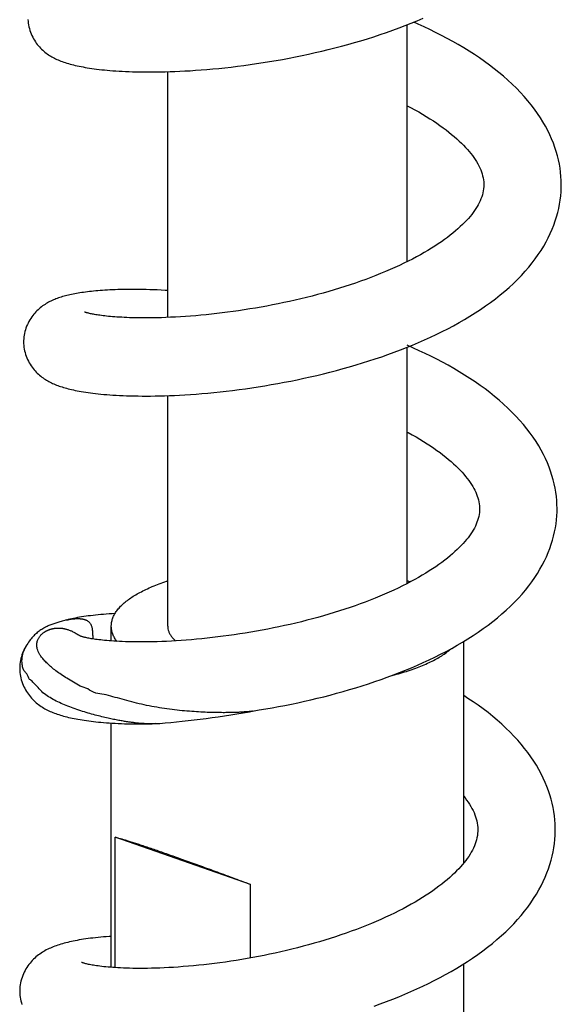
# Model space of a CAD drawing. Header units: millimetres. Extents: x 177 to 351, y 32 to 305.
# Tile 26 of 80: x 216.86 to 220.7, y 122.38 to 129.36. Entities that reach past the tile are written whole.
import ezdxf

# ---------------------------------------------------------------- set-up
doc = ezdxf.new("R2010")
doc.units = ezdxf.units.MM
doc.header["$LTSCALE"] = 30.734
doc.layers.get('0').update_dxf_attribs({"linetype": 'CONTINUOUS'})

msp = doc.modelspace()

# ---------------------------------------------------------------- linework, layer by layer
at = {"color": 7, "linetype": 'Continuous'}
for p, q in [((219.6122, 127.6492), (219.6122, 129.3286)), ((217.9122, 127.2534), (217.9122, 128.9959)), ((220.1548, 128.2003), (220.1548, 128.1907)), ((219.6122, 125.3667), (219.6122, 127.0427)), ((217.9122, 125.0653), (217.9122, 126.6991)), ((220.1247, 125.9029), (220.1247, 125.8929)), ((217.1822, 125.1047), (217.1732, 125.1025)), ((217.1935, 125.1076), (217.1865, 125.1058)), ((217.2059, 125.1106), (217.1935, 125.1076)), ((217.5122, 124.9593), (217.5122, 125.0653)), ((216.9051, 124.9193), (216.8989, 124.9081)), ((216.9076, 124.9235), (216.9051, 124.9193)), ((220.0122, 123.3838), (220.0122, 124.9559)), ((218.4922, 124.458), (218.5229, 124.4637)), ((217.5122, 122.6448), (217.5122, 124.3772)), ((217.5402, 122.6428), (217.5402, 123.5678)), ((218.4993, 123.2335), (217.5402, 123.5678)), ((218.4993, 122.7117), (218.4993, 123.2335)), ((220.0122, 121.1155), (220.0122, 122.6697))]:
    msp.add_line(p, q, dxfattribs=at)
for points in [[(216.9205, 129.3655), (216.9214, 129.3529), (216.9229, 129.3402), (216.925, 129.3274), (216.9276, 129.3145), (216.9308, 129.3017), (216.9346, 129.289), (216.9389, 129.2766), (216.9437, 129.2644), (216.9489, 129.2526), (216.9545, 129.2411), (216.9605, 129.23), (216.9668, 129.2193), (216.9734, 129.2089), (216.9803, 129.199), (216.9874, 129.1896), (216.9947, 129.1805), (217.0022, 129.1719), (217.0098, 129.1638), (217.0175, 129.156), (217.0254, 129.1485), (217.0334, 129.1415), (217.0415, 129.1348), (217.0496, 129.1284), (217.0579, 129.1223), (217.0662, 129.1166), (217.0746, 129.1111), (217.083, 129.1059), (217.0915, 129.101), (217.1, 129.0963), (217.1087, 129.0918), (217.1175, 129.0875), (217.1264, 129.0833), (217.1356, 129.0793), (217.145, 129.0753), (217.1547, 129.0715), (217.1647, 129.0678), (217.1751, 129.0641), (217.1857, 129.0605), (217.1967, 129.057), (217.208, 129.0536), (217.2197, 129.0503), (217.2317, 129.0471), (217.244, 129.0439), (217.2567, 129.0409), (217.2698, 129.0379), (217.2833, 129.035), (217.2973, 129.0322), (217.3116, 129.0294), (217.3265, 129.0267), (217.3418, 129.0241), (217.3575, 129.0216), (217.3738, 129.0192), (217.3906, 129.0168), (217.4079, 129.0146), (217.4257, 129.0124), (217.4441, 129.0103), (217.4631, 129.0083), (217.4826, 129.0064), (217.5028, 129.0047), (217.5237, 129.003), (217.5452, 129.0014), (217.5674, 129), (217.5903, 128.9987), (217.6139, 128.9976), (217.6383, 128.9965), (217.6634, 128.9957), (217.6894, 128.995), (217.7161, 128.9944), (217.7438, 128.9941), (217.7722, 128.9939), (217.8016, 128.9939), (217.832, 128.9942), (217.8632, 128.9947), (217.8955, 128.9954), (217.9287, 128.9964), (217.963, 128.9976), (217.9983, 128.9992), (218.0346, 129.001), (218.072, 129.0032), (218.1104, 129.0057), (218.1499, 129.0086), (218.1904, 129.0119), (218.232, 129.0156), (218.2745, 129.0197), (218.318, 129.0242), (218.3621, 129.0292), (218.4069, 129.0346), (218.4521, 129.0404), (218.4977, 129.0466), (218.5435, 129.0532), (218.5893, 129.0602), (218.6353, 129.0676), (218.6813, 129.0754), (218.7273, 129.0836), (218.7735, 129.0922), (218.8197, 129.1013), (218.866, 129.1107), (218.9123, 129.1206), (218.9588, 129.131), (219.0052, 129.1417), (219.0517, 129.153), (219.0981, 129.1647), (219.1445, 129.1768), (219.1908, 129.1893), (219.237, 129.2024), (219.283, 129.2158), (219.3288, 129.2298), (219.3744, 129.2441), (219.4197, 129.2589), (219.4646, 129.2742), (219.5092, 129.2899), (219.5534, 129.3061), (219.5971, 129.3226), (219.6404, 129.3397), (219.6832, 129.3572), (219.7257, 129.3751)], [(220.7048, 128.1839), (220.7049, 128.1955), (220.7043, 128.2244), (220.7026, 128.2534), (220.6998, 128.2825), (220.6959, 128.3117), (220.6909, 128.341), (220.6847, 128.3705), (220.6774, 128.4001), (220.6689, 128.4297), (220.6593, 128.4595), (220.6484, 128.4894), (220.6362, 128.5193), (220.6229, 128.5494), (220.6082, 128.5795), (220.5922, 128.6096), (220.5749, 128.6398), (220.5561, 128.67), (220.536, 128.7002), (220.5145, 128.7304), (220.4916, 128.7604), (220.4673, 128.7903), (220.4416, 128.82), (220.4146, 128.8495), (220.3863, 128.8787), (220.3568, 128.9074), (220.3263, 128.9356), (220.2948, 128.9633), (220.2625, 128.9904), (220.2293, 129.0169), (220.1952, 129.0429), (220.1603, 129.0683), (220.1246, 129.0932), (220.088, 129.1177), (220.0506, 129.1416), (220.0125, 129.1651), (219.9736, 129.1881), (219.9341, 129.2105), (219.8941, 129.2324), (219.8538, 129.2536), (219.8131, 129.2743), (219.7721, 129.2944), (219.7308, 129.3139), (219.6891, 129.333), (219.6578, 129.3468)], [(219.6122, 128.7547), (219.6353, 128.7425), (219.6646, 128.7265), (219.6929, 128.7105), (219.7204, 128.6945), (219.7468, 128.6785), (219.7724, 128.6626), (219.797, 128.6466), (219.8207, 128.6307), (219.8436, 128.6149), (219.8656, 128.599), (219.8868, 128.5831), (219.9073, 128.5671), (219.9269, 128.5513), (219.9456, 128.5355), (219.9634, 128.5198), (219.9803, 128.5043), (219.9963, 128.489), (220.0113, 128.4739), (220.0253, 128.4591), (220.0386, 128.4446), (220.0511, 128.4301), (220.0629, 128.4157), (220.074, 128.4013), (220.0845, 128.387), (220.0943, 128.3726), (220.1035, 128.3582), (220.1119, 128.3438), (220.1196, 128.3295), (220.1266, 128.3152), (220.1328, 128.301), (220.1382, 128.2869), (220.1429, 128.2728), (220.1468, 128.2586), (220.15, 128.2444), (220.1524, 128.23), (220.154, 128.2153), (220.1548, 128.2003)], [(220.1549, 128.1912), (220.1546, 128.1814), (220.1533, 128.1658), (220.1511, 128.1509), (220.1482, 128.1364), (220.1446, 128.1222), (220.1402, 128.1081), (220.135, 128.0942), (220.1292, 128.0804), (220.1227, 128.0666), (220.1155, 128.0529), (220.1076, 128.0392), (220.099, 128.0254), (220.0898, 128.0116), (220.0798, 127.9978), (220.0691, 127.9838), (220.0576, 127.9697), (220.0453, 127.9555), (220.0323, 127.9411), (220.0184, 127.9267), (220.0037, 127.912), (219.9882, 127.8973), (219.9718, 127.8824), (219.9545, 127.8673), (219.9362, 127.8521), (219.917, 127.8368), (219.8969, 127.8213), (219.8759, 127.8058), (219.854, 127.7903), (219.8312, 127.7748), (219.8077, 127.7594), (219.7833, 127.744), (219.7581, 127.7286), (219.7321, 127.7133), (219.7052, 127.6981), (219.6773, 127.6828), (219.6485, 127.6676), (219.6186, 127.6524), (219.5878, 127.6372), (219.5561, 127.6221), (219.5236, 127.6072), (219.4905, 127.5925), (219.4569, 127.5781), (219.4228, 127.5639), (219.3881, 127.55), (219.3529, 127.5364), (219.3172, 127.5231), (219.281, 127.51), (219.2443, 127.4972), (219.2071, 127.4847), (219.1696, 127.4724), (219.1316, 127.4605), (219.0932, 127.4488), (219.0545, 127.4375), (219.0155, 127.4264), (218.9761, 127.4157), (218.9366, 127.4053), (218.8968, 127.3952), (218.8569, 127.3855), (218.8169, 127.3761), (218.7768, 127.3671), (218.7367, 127.3584), (218.6965, 127.35), (218.6562, 127.342), (218.616, 127.3344), (218.5758, 127.327), (218.5357, 127.32), (218.4955, 127.3134), (218.4556, 127.3071), (218.4158, 127.3011), (218.3763, 127.2955), (218.3372, 127.2902), (218.2984, 127.2853), (218.2601, 127.2808), (218.2223, 127.2766), (218.1848, 127.2727), (218.1477, 127.2691), (218.1109, 127.2659), (218.0744, 127.263), (218.0382, 127.2603), (218.0025, 127.258), (217.9673, 127.256), (217.933, 127.2543), (217.8998, 127.2529), (217.868, 127.2518), (217.8376, 127.251), (217.8086, 127.2505), (217.781, 127.2501), (217.7549, 127.25), (217.7301, 127.2501), (217.7065, 127.2503), (217.6841, 127.2507), (217.6627, 127.2512), (217.6422, 127.2518), (217.6226, 127.2525), (217.6038, 127.2534), (217.5858, 127.2543), (217.5685, 127.2553), (217.552, 127.2564), (217.5361, 127.2575), (217.521, 127.2587), (217.5064, 127.26), (217.4925, 127.2613), (217.4792, 127.2627), (217.4664, 127.2641), (217.4543, 127.2655), (217.4428, 127.267), (217.4318, 127.2684), (217.4215, 127.2699), (217.4117, 127.2714), (217.4024, 127.2729), (217.3938, 127.2744), (217.3857, 127.2758), (217.3781, 127.2773), (217.3711, 127.2787), (217.3646, 127.28), (217.3586, 127.2813), (217.3532, 127.2826), (217.3482, 127.2838), (217.3437, 127.285), (217.3397, 127.286), (217.3362, 127.287), (217.333, 127.288), (217.3303, 127.2888), (217.3281, 127.2895), (217.3262, 127.2902), (217.3247, 127.2907), (217.3236, 127.2911), (217.3229, 127.2914), (217.3228, 127.2914)], [(216.8901, 127.085), (216.8901, 127.0799), (216.8904, 127.0677), (216.8913, 127.0552), (216.8928, 127.0425), (216.8948, 127.0296), (216.8975, 127.0168), (216.9007, 127.004), (216.9045, 126.9913), (216.9088, 126.9789), (216.9135, 126.9667), (216.9187, 126.9549), (216.9243, 126.9434), (216.9303, 126.9323), (216.9367, 126.9215), (216.9433, 126.9112), (216.9502, 126.9013), (216.9572, 126.8919), (216.9645, 126.8828), (216.972, 126.8742), (216.9796, 126.8661), (216.9873, 126.8583), (216.9952, 126.8508), (217.0031, 126.8438), (217.0112, 126.8371), (217.0194, 126.8307), (217.0277, 126.8246), (217.036, 126.8188), (217.0444, 126.8134), (217.0528, 126.8082), (217.0613, 126.8032), (217.0698, 126.7986), (217.0784, 126.7941), (217.0871, 126.7898), (217.0959, 126.7857), (217.1049, 126.7817), (217.1141, 126.7779), (217.1234, 126.7741), (217.133, 126.7705), (217.1428, 126.767), (217.1528, 126.7636), (217.163, 126.7603), (217.1735, 126.7571), (217.1843, 126.754), (217.1954, 126.7509), (217.2069, 126.7479), (217.2187, 126.745), (217.231, 126.7421), (217.2437, 126.7392), (217.2569, 126.7364), (217.2706, 126.7337), (217.2848, 126.731), (217.2995, 126.7284), (217.3148, 126.7258), (217.3307, 126.7233), (217.3471, 126.7209), (217.3642, 126.7185), (217.3818, 126.7163), (217.4001, 126.7141), (217.4191, 126.712), (217.4387, 126.71), (217.4589, 126.7081), (217.4799, 126.7063), (217.5016, 126.7046), (217.524, 126.7031), (217.5471, 126.7016), (217.5709, 126.7004), (217.5955, 126.6992), (217.6209, 126.6983), (217.6471, 126.6975), (217.6741, 126.6968), (217.702, 126.6964), (217.7307, 126.6961), (217.7605, 126.6961), (217.7911, 126.6963), (217.8228, 126.6967), (217.8555, 126.6973), (217.8892, 126.6983), (217.924, 126.6995), (217.9598, 126.701), (217.9967, 126.7028), (218.0347, 126.705), (218.0737, 126.7075), (218.1139, 126.7104), (218.155, 126.7137), (218.1972, 126.7174), (218.2402, 126.7215), (218.2839, 126.726), (218.3283, 126.731), (218.3732, 126.7363), (218.4184, 126.7421), (218.4638, 126.7482), (218.5094, 126.7548), (218.555, 126.7617), (218.6008, 126.7691), (218.6467, 126.7768), (218.6927, 126.785), (218.7388, 126.7936), (218.785, 126.8026), (218.8313, 126.812), (218.8777, 126.8219), (218.9242, 126.8322), (218.9707, 126.8429), (219.0172, 126.8541), (219.0637, 126.8657), (219.1101, 126.8778), (219.1564, 126.8903), (219.2026, 126.9033), (219.2487, 126.9167), (219.2945, 126.9306), (219.3401, 126.945), (219.3854, 126.9598), (219.4304, 126.975), (219.4751, 126.9907), (219.5193, 127.0068), (219.5631, 127.0234), (219.6065, 127.0404), (219.6495, 127.0579), (219.6921, 127.0758), (219.7343, 127.0943), (219.7762, 127.1133), (219.8176, 127.1328), (219.8586, 127.1529), (219.8993, 127.1736), (219.9395, 127.1949), (219.9792, 127.2168), (220.0183, 127.2393), (220.0567, 127.2623), (220.0944, 127.286), (220.1314, 127.3102), (220.1677, 127.335), (220.203, 127.3604), (220.2374, 127.3862), (220.2709, 127.4126), (220.3034, 127.4395), (220.3347, 127.4669), (220.365, 127.4947), (220.3941, 127.523), (220.4219, 127.5516), (220.4486, 127.5807), (220.4739, 127.61), (220.4979, 127.6396), (220.5204, 127.6694), (220.5416, 127.6993), (220.5614, 127.7293), (220.5798, 127.7592), (220.5968, 127.7891), (220.6124, 127.819), (220.6267, 127.8488), (220.6398, 127.8786), (220.6516, 127.9083), (220.6621, 127.938), (220.6715, 127.9676), (220.6797, 127.9972), (220.6867, 128.0266), (220.6925, 128.0561), (220.6972, 128.0855), (220.7008, 128.1148), (220.7033, 128.1441), (220.7046, 128.1733), (220.7048, 128.1835)], [(217.9122, 127.4443), (217.8934, 127.4454), (217.8654, 127.4469), (217.838, 127.4482), (217.8114, 127.4493), (217.7854, 127.4502), (217.7601, 127.4509), (217.7354, 127.4515), (217.7114, 127.4519), (217.688, 127.4521), (217.6652, 127.4522), (217.643, 127.4522), (217.6214, 127.452), (217.6003, 127.4517), (217.5797, 127.4513), (217.5597, 127.4508), (217.5402, 127.4501), (217.5212, 127.4494), (217.5028, 127.4485), (217.4848, 127.4475), (217.4672, 127.4465), (217.4502, 127.4453), (217.4336, 127.4441), (217.4174, 127.4428), (217.4016, 127.4414), (217.3863, 127.4399), (217.3713, 127.4383), (217.3568, 127.4367), (217.3426, 127.435), (217.3288, 127.4332), (217.3153, 127.4314), (217.3022, 127.4295), (217.2894, 127.4275), (217.2769, 127.4254), (217.2648, 127.4233), (217.2529, 127.4211), (217.2413, 127.4189), (217.23, 127.4165), (217.2189, 127.4141), (217.2081, 127.4116), (217.1975, 127.409), (217.1871, 127.4064), (217.1769, 127.4036), (217.167, 127.4008), (217.1572, 127.3978), (217.1476, 127.3948), (217.1381, 127.3916), (217.1289, 127.3883), (217.1197, 127.3849), (217.1107, 127.3814), (217.1018, 127.3777), (217.0931, 127.3738), (217.0844, 127.3698), (217.0759, 127.3656), (217.0673, 127.3612), (217.0588, 127.3565), (217.0503, 127.3515), (217.0419, 127.3463), (217.0335, 127.3407), (217.0251, 127.3349), (217.0169, 127.3287), (217.0087, 127.3222), (217.0006, 127.3154), (216.9926, 127.3082), (216.9847, 127.3006), (216.9769, 127.2927), (216.9693, 127.2843), (216.9619, 127.2755), (216.9546, 127.2663), (216.9475, 127.2566), (216.9407, 127.2466), (216.9341, 127.2361), (216.9279, 127.2252), (216.922, 127.2139), (216.9166, 127.2023), (216.9115, 127.1904), (216.9069, 127.1781), (216.9028, 127.1656), (216.8993, 127.153), (216.8963, 127.1402), (216.8939, 127.1275), (216.8921, 127.1149), (216.8909, 127.1025), (216.8902, 127.0904), (216.8901, 127.0848)], [(220.6747, 125.8861), (220.6748, 125.8977), (220.6742, 125.9267), (220.6725, 125.9557), (220.6697, 125.9849), (220.6657, 126.0142), (220.6607, 126.0436), (220.6545, 126.0731), (220.6472, 126.1027), (220.6386, 126.1325), (220.6289, 126.1623), (220.618, 126.1922), (220.6059, 126.2221), (220.5924, 126.2522), (220.5777, 126.2823), (220.5617, 126.3126), (220.5442, 126.3429), (220.5254, 126.3732), (220.5051, 126.4036), (220.4834, 126.4339), (220.4603, 126.4641), (220.4359, 126.494), (220.4102, 126.5237), (220.3832, 126.553), (220.355, 126.582), (220.3257, 126.6105), (220.2952, 126.6387), (220.2637, 126.6663), (220.2312, 126.6935), (220.1978, 126.7201), (220.1635, 126.7462), (220.1285, 126.7717), (220.0926, 126.7967), (220.0559, 126.8212), (220.0185, 126.8451), (219.9802, 126.8686), (219.9412, 126.8916), (219.9016, 126.9141), (219.8615, 126.9359), (219.821, 126.9572), (219.7802, 126.9779), (219.739, 126.998), (219.6975, 127.0176), (219.6556, 127.0366), (219.6122, 127.0557)], [(219.6122, 126.4409), (219.618, 126.4378), (219.6468, 126.4218), (219.6747, 126.4058), (219.7017, 126.3899), (219.7277, 126.3739), (219.7528, 126.358), (219.777, 126.3421), (219.8002, 126.3263), (219.8227, 126.3105), (219.8443, 126.2946), (219.8651, 126.2788), (219.8851, 126.263), (219.9043, 126.2472), (219.9226, 126.2315), (219.94, 126.2159), (219.9565, 126.2005), (219.972, 126.1854), (219.9867, 126.1704), (220.0005, 126.1556), (220.0135, 126.141), (220.0258, 126.1264), (220.0374, 126.112), (220.0483, 126.0976), (220.0584, 126.0833), (220.0679, 126.0691), (220.0766, 126.055), (220.0845, 126.0412), (220.0916, 126.0275), (220.098, 126.0139), (220.1038, 126.0005), (220.1088, 125.9871), (220.1131, 125.9738), (220.1168, 125.9603), (220.1199, 125.9466), (220.1222, 125.9326), (220.1238, 125.9181), (220.1247, 125.9029)], [(220.1248, 125.8934), (220.1245, 125.8846), (220.1234, 125.8699), (220.1215, 125.8557), (220.1188, 125.8417), (220.1154, 125.8279), (220.1114, 125.8143), (220.1066, 125.8007), (220.1011, 125.7871), (220.0949, 125.7735), (220.088, 125.7599), (220.0803, 125.7462), (220.072, 125.7325), (220.0631, 125.7188), (220.0535, 125.7051), (220.0432, 125.6914), (220.0322, 125.6777), (220.0206, 125.6639), (220.0083, 125.65), (219.9951, 125.6359), (219.9812, 125.6217), (219.9664, 125.6073), (219.9506, 125.5926), (219.9338, 125.5777), (219.9161, 125.5626), (219.8975, 125.5474), (219.878, 125.5321), (219.8577, 125.5168), (219.8365, 125.5014), (219.8146, 125.4861), (219.7918, 125.4708), (219.7682, 125.4556), (219.7439, 125.4404), (219.7187, 125.4253), (219.6926, 125.4102), (219.6656, 125.395), (219.6377, 125.3799), (219.6087, 125.3648), (219.5788, 125.3497), (219.548, 125.3347), (219.5163, 125.3198), (219.484, 125.3051), (219.451, 125.2906), (219.4176, 125.2764), (219.3836, 125.2624), (219.3491, 125.2487), (219.3141, 125.2353), (219.2786, 125.2222), (219.2427, 125.2093), (219.2062, 125.1967), (219.1693, 125.1843), (219.132, 125.1722), (219.0942, 125.1605), (219.056, 125.1489), (219.0175, 125.1377), (218.9786, 125.1268), (218.9395, 125.1162), (218.9002, 125.1059), (218.8607, 125.096), (218.8212, 125.0864), (218.7815, 125.0771), (218.7417, 125.0682), (218.7019, 125.0596), (218.662, 125.0513), (218.6221, 125.0434), (218.5823, 125.0359), (218.5424, 125.0286), (218.5027, 125.0217), (218.463, 125.0152), (218.4235, 125.009), (218.3842, 125.0031), (218.3451, 124.9975), (218.3063, 124.9923), (218.2677, 124.9875), (218.2295, 124.9829), (218.1916, 124.9787), (218.1541, 124.9748), (218.117, 124.9713), (218.0804, 124.9681), (218.0442, 124.9652), (218.0086, 124.9626), (217.9734, 124.9603), (217.9388, 124.9583), (217.9047, 124.9566), (217.8713, 124.9552), (217.8384, 124.954), (217.8063, 124.9532), (217.775, 124.9526), (217.7448, 124.9523), (217.7158, 124.9522), (217.688, 124.9524), (217.6615, 124.9527), (217.6364, 124.9533), (217.6127, 124.954), (217.5904, 124.9548), (217.5693, 124.9558), (217.5495, 124.9568), (217.5307, 124.958), (217.5129, 124.9592), (217.496, 124.9605), (217.48, 124.9619), (217.4648, 124.9633), (217.4504, 124.9647), (217.4368, 124.9662), (217.424, 124.9678), (217.4118, 124.9693), (217.4004, 124.9708), (217.3896, 124.9724), (217.3795, 124.9739), (217.3701, 124.9755), (217.3612, 124.977), (217.3529, 124.9785), (217.3453, 124.98), (217.3381, 124.9814), (217.3316, 124.9828), (217.3256, 124.9842), (217.3201, 124.9855), (217.3151, 124.9868), (217.3107, 124.9879), (217.3068, 124.989), (217.3033, 124.99), (217.3004, 124.9909), (217.2979, 124.9917), (217.296, 124.9924), (217.2944, 124.993), (217.2934, 124.9934), (217.2927, 124.9936), (217.2926, 124.9937)], [(218.5149, 124.4624), (218.5622, 124.4699), (218.6074, 124.4775), (218.6529, 124.4854), (218.6985, 124.4938), (218.7442, 124.5026), (218.79, 124.5119), (218.8358, 124.5215), (218.8817, 124.5316), (218.9276, 124.5421), (218.9735, 124.553), (219.0194, 124.5643), (219.0652, 124.5761), (219.111, 124.5883), (219.1566, 124.601), (219.2021, 124.6141), (219.2474, 124.6276), (219.2925, 124.6416), (219.3373, 124.656), (219.3819, 124.6709), (219.426, 124.6862), (219.4699, 124.7019), (219.5134, 124.7181), (219.5565, 124.7347), (219.5992, 124.7518), (219.6416, 124.7693), (219.6836, 124.7874), (219.7252, 124.8059), (219.7665, 124.825), (219.8073, 124.8446), (219.8477, 124.8648), (219.8877, 124.8855), (219.9272, 124.9068), (219.9662, 124.9287), (220.0046, 124.9512), (220.0423, 124.9742), (220.0793, 124.9979), (220.1156, 125.022), (220.151, 125.0468), (220.1857, 125.072), (220.2194, 125.0978), (220.2522, 125.1241), (220.284, 125.1509), (220.3147, 125.1782), (220.3443, 125.2059), (220.3727, 125.234), (220.4, 125.2626), (220.426, 125.2914), (220.4507, 125.3206), (220.474, 125.3499), (220.496, 125.3794), (220.5166, 125.409), (220.5358, 125.4386), (220.5536, 125.4681), (220.5701, 125.4977), (220.5853, 125.5273), (220.5992, 125.5568), (220.6119, 125.5862), (220.6234, 125.6156), (220.6336, 125.6449), (220.6426, 125.6741), (220.6505, 125.7032), (220.6573, 125.7322), (220.6629, 125.7611), (220.6674, 125.79), (220.6709, 125.8188), (220.6732, 125.8474), (220.6745, 125.8761), (220.6747, 125.8857)], [(217.5382, 125.1536), (217.5179, 125.1524), (217.4967, 125.1511), (217.4762, 125.1496), (217.4563, 125.148), (217.4371, 125.1464), (217.4184, 125.1446), (217.4003, 125.1427), (217.3827, 125.1408), (217.3656, 125.1387), (217.349, 125.1366), (217.3328, 125.1343), (217.3171, 125.132), (217.3019, 125.1296), (217.287, 125.1271), (217.2726, 125.1246), (217.2585, 125.122), (217.2449, 125.1193), (217.2315, 125.1165), (217.2186, 125.1136), (217.2059, 125.1106)], [(217.1732, 125.1025), (217.1646, 125.1003), (217.1562, 125.0981), (217.1481, 125.0958), (217.1402, 125.0935), (217.1325, 125.0912), (217.125, 125.0889), (217.1176, 125.0865), (217.1105, 125.0841), (217.1034, 125.0816), (217.0966, 125.0791), (217.0898, 125.0765), (217.0831, 125.0739), (217.0765, 125.0712), (217.07, 125.0684), (217.0635, 125.0655), (217.0571, 125.0625), (217.0508, 125.0594), (217.0445, 125.0562), (217.0382, 125.0529), (217.0319, 125.0493), (217.0255, 125.0456), (217.0192, 125.0417), (217.0128, 125.0376), (217.0063, 125.0332), (216.9999, 125.0286), (216.9934, 125.0237), (216.987, 125.0186), (216.9806, 125.0133), (216.9743, 125.0077), (216.968, 125.0019), (216.9618, 124.9958), (216.9556, 124.9893), (216.9494, 124.9826), (216.9433, 124.9754), (216.9371, 124.9679), (216.931, 124.9598), (216.9249, 124.9513), (216.9189, 124.9422), (216.9129, 124.9326)], [(217.1963, 125.1081), (217.1914, 125.1069), (217.1822, 125.1047)], [(216.8989, 124.9081), (216.8931, 124.8966), (216.8877, 124.8847), (216.8827, 124.8724), (216.8782, 124.8599), (216.8741, 124.8471), (216.8707, 124.8341), (216.8678, 124.8211), (216.8656, 124.8081), (216.8639, 124.7953), (216.8628, 124.7826), (216.8623, 124.7703), (216.8622, 124.7646)], [(216.9129, 124.9326), (216.907, 124.9223), (216.9025, 124.9138)], [(216.8622, 124.7648), (216.8623, 124.7599), (216.8627, 124.7477), (216.8638, 124.7352), (216.8654, 124.7225), (216.8676, 124.7096), (216.8703, 124.6968), (216.8737, 124.684), (216.8776, 124.6713), (216.882, 124.6589), (216.8868, 124.6467), (216.8921, 124.6349), (216.8978, 124.6235), (216.9039, 124.6123), (216.9103, 124.6016), (216.917, 124.5912), (216.9241, 124.5811), (216.9314, 124.5715), (216.939, 124.5622), (216.9468, 124.5533), (216.9547, 124.5448), (216.9629, 124.5366), (216.9712, 124.5288), (216.9797, 124.5214), (216.9882, 124.5144), (216.9969, 124.5077), (217.0057, 124.5013), (217.0146, 124.4952), (217.0235, 124.4895), (217.0326, 124.484), (217.0417, 124.4788), (217.0508, 124.4738), (217.0601, 124.4691), (217.0694, 124.4646), (217.0789, 124.4602), (217.0886, 124.456), (217.0984, 124.452), (217.1084, 124.4481), (217.1187, 124.4443), (217.1291, 124.4406), (217.1398, 124.437), (217.1507, 124.4336), (217.1619, 124.4302), (217.1733, 124.4269), (217.185, 124.4238), (217.197, 124.4207), (217.2093, 124.4177), (217.2219, 124.4148), (217.2349, 124.412), (217.2482, 124.4092), (217.2618, 124.4065), (217.2759, 124.404), (217.2903, 124.4014), (217.3051, 124.399), (217.3202, 124.3967), (217.3359, 124.3944), (217.3519, 124.3922), (217.3684, 124.3902), (217.3853, 124.3882), (217.4027, 124.3862), (217.4206, 124.3844), (217.439, 124.3827), (217.4579, 124.3811), (217.4773, 124.3796), (217.4973, 124.3781), (217.5179, 124.3768), (217.5392, 124.3756), (217.561, 124.3746), (217.5835, 124.3736), (217.6067, 124.3728), (217.6305, 124.3722), (217.6551, 124.3716), (217.6804, 124.3713), (217.7065, 124.3711), (217.7334, 124.3711), (217.761, 124.3713), (217.7896, 124.3717), (217.8024, 124.372)], [(220.6621, 123.6209), (220.662, 123.6324), (220.6611, 123.6618), (220.659, 123.6911), (220.6559, 123.7203), (220.6517, 123.7495), (220.6464, 123.7788), (220.64, 123.8081), (220.6325, 123.8376), (220.6238, 123.8671), (220.614, 123.8968), (220.6029, 123.9267), (220.5906, 123.9566), (220.5769, 123.9867), (220.562, 124.0169), (220.5457, 124.0472), (220.5281, 124.0775), (220.5092, 124.1077), (220.489, 124.1378), (220.4676, 124.1677), (220.4448, 124.1974), (220.4208, 124.2268), (220.3956, 124.256), (220.3691, 124.2849), (220.3414, 124.3135), (220.3124, 124.3419), (220.2822, 124.3698), (220.2508, 124.3974), (220.2184, 124.4246), (220.1849, 124.4512), (220.1506, 124.4774), (220.1153, 124.503), (220.0793, 124.528), (220.0426, 124.5524), (220.0122, 124.5718)], [(217.8263, 124.373), (217.8564, 124.3752), (217.8954, 124.3783), (217.935, 124.3818), (217.9752, 124.3856), (218.0161, 124.3897), (218.0575, 124.3942), (218.0995, 124.399), (218.1419, 124.4042), (218.1847, 124.4098), (218.2279, 124.4157), (218.2714, 124.4219), (218.3152, 124.4285), (218.3593, 124.4354), (218.4035, 124.4426), (218.4478, 124.4501), (218.4922, 124.458)], [(220.0122, 123.8577), (220.0217, 123.8459), (220.0329, 123.831), (220.0435, 123.8162), (220.0533, 123.8013), (220.0625, 123.7864), (220.0709, 123.7715), (220.0786, 123.7567), (220.0855, 123.7419), (220.0916, 123.7272), (220.0969, 123.7126), (220.1014, 123.6979), (220.1052, 123.6832), (220.1081, 123.6681), (220.1103, 123.6527), (220.1117, 123.6367), (220.1121, 123.6209)], [(220.1121, 123.621), (220.112, 123.6113), (220.111, 123.5951), (220.1091, 123.5794), (220.1064, 123.5642), (220.1029, 123.5493), (220.0987, 123.5346), (220.0938, 123.52), (220.088, 123.5055), (220.0815, 123.4908), (220.0742, 123.4762), (220.0662, 123.4614), (220.0574, 123.4467), (220.0479, 123.4319), (220.0378, 123.4172), (220.027, 123.4025), (220.0155, 123.3878), (220.0034, 123.3731), (219.9904, 123.3583), (219.9767, 123.3433), (219.9622, 123.3282), (219.9469, 123.313), (219.9307, 123.2977), (219.9136, 123.2822), (219.8957, 123.2667), (219.8769, 123.251), (219.8572, 123.2353), (219.8367, 123.2195), (219.8152, 123.2037), (219.7929, 123.1877), (219.7696, 123.1718), (219.7453, 123.1557), (219.7202, 123.1397), (219.6942, 123.1238), (219.6675, 123.1079), (219.6399, 123.0921), (219.6117, 123.0764), (219.5826, 123.0609), (219.5527, 123.0454), (219.522, 123.0301), (219.4905, 123.0149), (219.4583, 122.9999), (219.4253, 122.985), (219.3916, 122.9703), (219.3573, 122.9559), (219.3224, 122.9417), (219.287, 122.9277), (219.2512, 122.914), (219.2149, 122.9006), (219.1782, 122.8876), (219.1411, 122.8748), (219.1037, 122.8623), (219.0659, 122.8502), (219.0278, 122.8383), (218.9894, 122.8268), (218.9508, 122.8156), (218.9119, 122.8047), (218.8728, 122.7942), (218.8335, 122.784), (218.7941, 122.7741), (218.7545, 122.7646), (218.7149, 122.7554), (218.6752, 122.7466), (218.6355, 122.7381), (218.5958, 122.73), (218.5561, 122.7222), (218.5166, 122.7147), (218.4771, 122.7077), (218.4379, 122.701), (218.3988, 122.6946), (218.36, 122.6886), (218.3213, 122.6829), (218.283, 122.6776), (218.2449, 122.6727), (218.207, 122.6681), (218.1694, 122.6638), (218.1322, 122.6598), (218.0953, 122.6562), (218.0588, 122.6529), (218.0229, 122.6499), (217.9877, 122.6473), (217.9532, 122.645), (217.9197, 122.6431), (217.8872, 122.6415), (217.8558, 122.6401), (217.8255, 122.6391), (217.7963, 122.6383), (217.7681, 122.6378), (217.7409, 122.6375), (217.7148, 122.6374), (217.6897, 122.6375), (217.6655, 122.6379), (217.6423, 122.6383), (217.62, 122.639), (217.5987, 122.6397), (217.5782, 122.6407), (217.5587, 122.6417), (217.5399, 122.6428), (217.5221, 122.644), (217.505, 122.6454), (217.4888, 122.6468), (217.4734, 122.6482), (217.4587, 122.6497), (217.4448, 122.6513), (217.4317, 122.6529), (217.4193, 122.6546), (217.4075, 122.6562), (217.3964, 122.6579), (217.386, 122.6596), (217.3763, 122.6613), (217.3672, 122.663), (217.3587, 122.6646), (217.3508, 122.6663), (217.3436, 122.6679), (217.337, 122.6694), (217.3309, 122.6709), (217.3255, 122.6723), (217.3206, 122.6736), (217.3164, 122.6749), (217.3127, 122.676), (217.3095, 122.677), (217.3069, 122.6779), (217.3048, 122.6787), (217.3033, 122.6793), (217.3022, 122.6797), (217.3019, 122.6798)], [(219.3761, 122.3696), (219.4205, 122.3856), (219.4646, 122.4021), (219.5084, 122.4191), (219.5518, 122.4365), (219.5948, 122.4544), (219.6374, 122.4728), (219.6796, 122.4917), (219.7215, 122.5111), (219.7628, 122.5311), (219.8038, 122.5516), (219.8442, 122.5726), (219.8842, 122.5942), (219.9237, 122.6164), (219.9626, 122.6392), (220.0009, 122.6625), (220.0386, 122.6865), (220.0757, 122.711), (220.1121, 122.7362), (220.1476, 122.7619), (220.1822, 122.7881), (220.2159, 122.8149), (220.2485, 122.8421), (220.28, 122.8697), (220.3103, 122.8977), (220.3394, 122.926), (220.3673, 122.9547), (220.394, 122.9837), (220.4194, 123.013), (220.4436, 123.0427), (220.4666, 123.0725), (220.4883, 123.1027), (220.5087, 123.1329), (220.5278, 123.1633), (220.5455, 123.1938), (220.5618, 123.2241), (220.5768, 123.2544), (220.5904, 123.2845), (220.6028, 123.3146), (220.6139, 123.3445), (220.6238, 123.3744), (220.6325, 123.4041), (220.6401, 123.4338), (220.6465, 123.4634), (220.6518, 123.493), (220.656, 123.5225), (220.6591, 123.552), (220.6611, 123.5815), (220.662, 123.611), (220.6621, 123.621)], [(217.5122, 122.8644), (217.4971, 122.8634), (217.4765, 122.862), (217.4565, 122.8604), (217.437, 122.8587), (217.4182, 122.8569), (217.3998, 122.855), (217.382, 122.853), (217.3646, 122.8509), (217.3478, 122.8488), (217.3314, 122.8465), (217.3155, 122.8441), (217.3, 122.8417), (217.285, 122.8391), (217.2703, 122.8365), (217.2561, 122.8338), (217.2423, 122.8311), (217.2288, 122.8282), (217.2157, 122.8253), (217.2029, 122.8222), (217.1904, 122.8191), (217.1783, 122.8159), (217.1664, 122.8126), (217.1549, 122.8092), (217.1435, 122.8057), (217.1325, 122.8021), (217.1216, 122.7984), (217.111, 122.7945), (217.1006, 122.7905), (217.0905, 122.7864), (217.0804, 122.7821), (217.0706, 122.7776), (217.0609, 122.773), (217.0513, 122.7681), (217.0418, 122.763), (217.0324, 122.7576), (217.023, 122.7519), (217.0137, 122.7459), (217.0045, 122.7396), (216.9953, 122.7329), (216.9863, 122.7259), (216.9775, 122.7185), (216.9687, 122.7107), (216.9602, 122.7025), (216.9518, 122.694), (216.9436, 122.685), (216.9356, 122.6756), (216.9279, 122.6658), (216.9205, 122.6556), (216.9134, 122.645), (216.9066, 122.634), (216.9002, 122.6227), (216.8942, 122.611), (216.8886, 122.5989), (216.8834, 122.5865), (216.8788, 122.5737), (216.8746, 122.5607), (216.8711, 122.5476), (216.8681, 122.5344), (216.8658, 122.5212), (216.8641, 122.5081), (216.8629, 122.4952), (216.8624, 122.4827), (216.8623, 122.4769)], [(216.8623, 122.4769), (216.8624, 122.4713), (216.8629, 122.4586), (216.864, 122.4458), (216.8657, 122.4329), (216.868, 122.42), (216.8708, 122.4071), (216.8743, 122.3942), (216.8783, 122.3815)]]:
    msp.add_lwpolyline(points, dxfattribs=at)
for centre, radius, start, end in [((219.1213, 123.8658), 1.5964, 71.28671, 72.08855), ((216.8537, 124.3182), 0.8065, 56.95984, 57.64216), ((216.7758, 124.1981), 0.9497, 56.73466, 56.97132)]:
    msp.add_arc(centre, radius, start, end, dxfattribs=at)
for points, knots in [([(217.5122, 125.0653), (217.5122, 125.0718), (217.5132, 125.0871), (217.5184, 125.111), (217.5284, 125.1368), (217.5428, 125.1623), (217.5615, 125.1874), (217.5844, 125.212), (217.6113, 125.236), (217.6423, 125.2595), (217.6772, 125.2822), (217.7159, 125.3042), (217.7582, 125.3253), (217.804, 125.3456), (217.8532, 125.3648), (217.8898, 125.3775), (217.9098, 125.384), (217.9122, 125.3848)], [0, 0, 0, 0, 0.0194101, 0.0457298, 0.0731633, 0.1022011, 0.1332903, 0.1667466, 0.2027744, 0.241567, 0.2831557, 0.3276262, 0.3749367, 0.4250405, 0.4779011, 0.5333552, 0.5410315, 0.5410315, 0.5410315, 0.5410315]), ([(217.3449, 124.6205), (217.3279, 124.6283), (217.2906, 124.6364), (217.2445, 124.6677), (217.1985, 124.6933), (217.1574, 124.7201), (217.1205, 124.7464), (217.088, 124.7722), (217.06, 124.7973), (217.0363, 124.8214), (217.0173, 124.8441), (217.003, 124.8652), (216.9932, 124.8845), (216.9872, 124.902), (216.9842, 124.9177), (216.9835, 124.9318), (216.9846, 124.9446), (216.987, 124.9561), (216.9905, 124.9665), (216.9947, 124.9758), (216.9994, 124.9841), (217.0046, 124.9916), (217.01, 124.9984), (217.0156, 125.0044), (217.0212, 125.0098), (217.0268, 125.0146), (217.0324, 125.0189), (217.0379, 125.0227), (217.0433, 125.0261), (217.0486, 125.0291), (217.0538, 125.0319), (217.0588, 125.0343), (217.0636, 125.0365), (217.0683, 125.0384), (217.0727, 125.04), (217.0768, 125.0415), (217.0807, 125.0427), (217.0844, 125.0438), (217.0878, 125.0448), (217.091, 125.0456), (217.094, 125.0463), (217.0973, 125.047), (217.1011, 125.0478), (217.1054, 125.0485), (217.1105, 125.0493), (217.1164, 125.05), (217.1231, 125.0506), (217.1306, 125.051), (217.1384, 125.0511), (217.1463, 125.0509), (217.154, 125.0504), (217.1615, 125.0496), (217.1692, 125.0485), (217.1773, 125.047), (217.1858, 125.0452), (217.1948, 125.0428), (217.201, 125.0409), (217.2041, 125.0399)], [0, 0, 0, 0, 0.0561101, 0.1125823, 0.1652303, 0.2143048, 0.2596385, 0.3011181, 0.3387381, 0.3725434, 0.4022057, 0.4274812, 0.4488352, 0.4669733, 0.4826574, 0.4966025, 0.5092947, 0.5209857, 0.5318569, 0.5420421, 0.5516268, 0.5606827, 0.5692897, 0.5775022, 0.5853075, 0.5927047, 0.5997145, 0.6063752, 0.6127378, 0.6188248, 0.6246845, 0.6302877, 0.6356032, 0.6406189, 0.6453298, 0.6497154, 0.6537794, 0.6576405, 0.661219, 0.6644119, 0.6673475, 0.6705927, 0.6744452, 0.6789114, 0.6839799, 0.6898883, 0.6966463, 0.7041885, 0.7122145, 0.7201678, 0.7278091, 0.7353287, 0.7430157, 0.7511346, 0.7598391, 0.7691568, 0.7791087, 0.7791087, 0.7791087, 0.7791087]), ([(217.5517, 124.9567), (217.5457, 124.9648), (217.5351, 124.9811), (217.5228, 125.0067), (217.515, 125.0327), (217.5124, 125.0524), (217.5122, 125.0632), (217.5122, 125.0653)], [0, 0, 0, 0, 0.0300362, 0.0582184, 0.0850231, 0.1110266, 0.1174855, 0.1174855, 0.1174855, 0.1174855]), ([(217.9122, 125.0653), (217.9122, 125.0589), (217.9135, 125.0457), (217.9191, 125.0261), (217.9283, 125.0068), (217.9412, 124.9879), (217.9548, 124.9723), (217.9642, 124.9632), (217.9678, 124.9599)], [0, 0, 0, 0, 0.0194646, 0.0395123, 0.0606839, 0.0833943, 0.1079976, 0.1226336, 0.1226336, 0.1226336, 0.1226336]), ([(217.2041, 125.0399), (217.2075, 125.0388), (217.2142, 125.0364), (217.2245, 125.0323), (217.2349, 125.0277), (217.2457, 125.0224), (217.2569, 125.0165), (217.2686, 125.0098), (217.2781, 125.0041), (217.2837, 125.0005), (217.2854, 124.9995)], [0, 0, 0, 0, 0.01056455, 0.02157219, 0.03297837, 0.04492595, 0.05754207, 0.07094417, 0.08523686, 0.09096464, 0.09096464, 0.09096464, 0.09096464]), ([(219.5045, 124.7148), (219.505, 124.7149), (219.5249, 124.72), (219.5635, 124.7306), (219.6188, 124.7477), (219.6712, 124.7659), (219.7204, 124.7851), (219.7662, 124.8054), (219.8086, 124.8265), (219.8472, 124.8485), (219.8821, 124.8712), (219.9077, 124.8906), (219.9215, 124.9023), (219.9254, 124.9058)], [0, 0, 0, 0, 0.0014553, 0.0618084, 0.1198155, 0.1752697, 0.2281302, 0.2782341, 0.3255445, 0.3700151, 0.4116037, 0.4503963, 0.4660259, 0.4660259, 0.4660259, 0.4660259]), ([(217.8024, 124.372), (217.799, 124.3719), (217.7908, 124.3718), (217.7774, 124.3719), (217.7617, 124.3723), (217.7443, 124.3731), (217.7252, 124.3744), (217.7042, 124.3762), (217.681, 124.3786), (217.6556, 124.3817), (217.6278, 124.3856), (217.5974, 124.3905), (217.5641, 124.3964), (217.5276, 124.4036), (217.4877, 124.4122), (217.4441, 124.4224), (217.3969, 124.4345), (217.3467, 124.4484), (217.2948, 124.4643), (217.2429, 124.4818), (217.1925, 124.5007), (217.1446, 124.5213), (217.0992, 124.544), (217.0572, 124.5703), (217.016, 124.5994), (216.9874, 124.6381), (216.9574, 124.6636), (216.9415, 124.6847), (216.9316, 124.6862)], [0, 0, 0, 0, 0.0103375, 0.0245051, 0.040282, 0.0575274, 0.0765565, 0.0976527, 0.1209662, 0.1464925, 0.1744227, 0.2050861, 0.2388005, 0.2759105, 0.3167031, 0.3613688, 0.4101224, 0.4628109, 0.5177555, 0.5730107, 0.6270747, 0.679111, 0.7295176, 0.7789533, 0.8278399, 0.8799609, 0.9200232, 0.9500835, 0.9500835, 0.9500835, 0.9500835]), ([(218.5149, 124.4624), (218.5127, 124.4621), (218.5042, 124.4608), (218.4885, 124.4588), (218.4667, 124.4566), (218.4418, 124.4547), (218.4134, 124.4531), (218.3812, 124.4518), (218.3448, 124.451), (218.3036, 124.4508), (218.2572, 124.4513), (218.2047, 124.4526), (218.1461, 124.4551), (218.082, 124.459), (218.0136, 124.4647), (217.9428, 124.4724), (217.871, 124.4825), (217.7989, 124.4949), (217.7274, 124.5098), (217.6573, 124.5267), (217.5895, 124.5454), (217.5245, 124.5639), (217.4629, 124.5819), (217.3991, 124.585), (217.3623, 124.6074), (217.3452, 124.6205)], [0, 0, 0, 0, 0.006704, 0.025704, 0.047532, 0.072394, 0.100713, 0.132839, 0.169074, 0.209994, 0.256277, 0.30853, 0.367305, 0.432211, 0.501353, 0.573005, 0.645823, 0.719105, 0.792348, 0.864761, 0.935438, 1.003458, 1.067606, 1.127583, 1.191992, 1.191992, 1.191992, 1.191992]), ([(217.8263, 124.373), (217.8259, 124.373), (217.8223, 124.3727), (217.815, 124.3723), (217.8075, 124.3721), (217.8031, 124.372), (217.8024, 124.372)], [0, 0, 0, 0, 0.00118518, 0.01090507, 0.02183767, 0.02391425, 0.02391425, 0.02391425, 0.02391425]), ([(217.5402, 123.5678), (217.5455, 123.5666), (217.5573, 123.5637), (217.5764, 123.5585), (217.5988, 123.552), (217.6242, 123.5443), (217.6526, 123.5355), (217.6839, 123.5254), (217.7178, 123.5143), (217.7544, 123.5021), (217.7936, 123.4888), (217.8352, 123.4746), (217.8637, 123.4647), (217.8783, 123.4596)], [0, 0, 0, 0, 0.0163783, 0.0363113, 0.0596452, 0.0862216, 0.1159971, 0.1488549, 0.1846299, 0.223204, 0.2645881, 0.3086351, 0.3551718, 0.3551718, 0.3551718, 0.3551718]), ([(217.8783, 123.4596), (217.8938, 123.4542), (217.9254, 123.4431), (217.974, 123.4259), (218.0247, 123.4078), (218.0775, 123.3889), (218.1324, 123.369), (218.1892, 123.3484), (218.2479, 123.3269), (218.3084, 123.3046), (218.3706, 123.2815), (218.4345, 123.2578), (218.4776, 123.2416), (218.4993, 123.2335)], [0, 0, 0, 0, 0.0490292, 0.1005761, 0.1544779, 0.2105722, 0.2689355, 0.3294848, 0.3920349, 0.4564659, 0.5228726, 0.5910896, 0.6608989, 0.6608989, 0.6608989, 0.6608989])]:
    msp.add_open_spline(points, degree=3, knots=knots, dxfattribs=at)
at = {"color": 9, "linetype": 'Continuous'}
for points, knots in [([(217.1963, 125.1081), (217.1969, 125.1082), (217.2027, 125.1095), (217.2132, 125.1117), (217.2276, 125.1142), (217.241, 125.116), (217.2534, 125.1172), (217.2647, 125.1179), (217.2749, 125.1181), (217.2839, 125.1179), (217.2921, 125.1175), (217.2996, 125.1167), (217.3067, 125.1157), (217.3137, 125.1143), (217.3206, 125.1126), (217.3274, 125.1104), (217.3341, 125.1077), (217.3406, 125.1044), (217.3468, 125.1004), (217.3526, 125.0956), (217.3579, 125.0901), (217.3626, 125.0837), (217.3668, 125.0765), (217.3704, 125.0684), (217.3734, 125.0593), (217.3758, 125.049), (217.3776, 125.0376), (217.3789, 125.0249), (217.3797, 125.0109), (217.3803, 124.9954), (217.3807, 124.9828), (217.3809, 124.9754), (217.381, 124.9737)], [0, 0, 0, 0, 0.0019183, 0.0176044, 0.0322216, 0.0457878, 0.0582685, 0.0695962, 0.0797177, 0.0886986, 0.0967583, 0.1042033, 0.1113523, 0.1184142, 0.125501, 0.1326458, 0.1398348, 0.1470921, 0.1544494, 0.1619339, 0.1695732, 0.1774244, 0.1856468, 0.1944466, 0.2040003, 0.2144501, 0.2259503, 0.238652, 0.2526871, 0.2681743, 0.2851955, 0.2903853, 0.2903853, 0.2903853, 0.2903853]), ([(216.9312, 124.6862), (216.9253, 124.6995), (216.9189, 124.7225), (216.8937, 124.7436), (216.8839, 124.7703), (216.8783, 124.7998), (216.8781, 124.8315), (216.8828, 124.8629), (216.8914, 124.8904), (216.8989, 124.907), (216.9025, 124.9138)], [0, 0, 0, 0, 0.0438477, 0.0682255, 0.0958709, 0.126747, 0.1585249, 0.1902386, 0.2217281, 0.2447559, 0.2447559, 0.2447559, 0.2447559])]:
    msp.add_open_spline(points, degree=3, knots=knots, dxfattribs=at)

doc.saveas('drawing.dxf')
